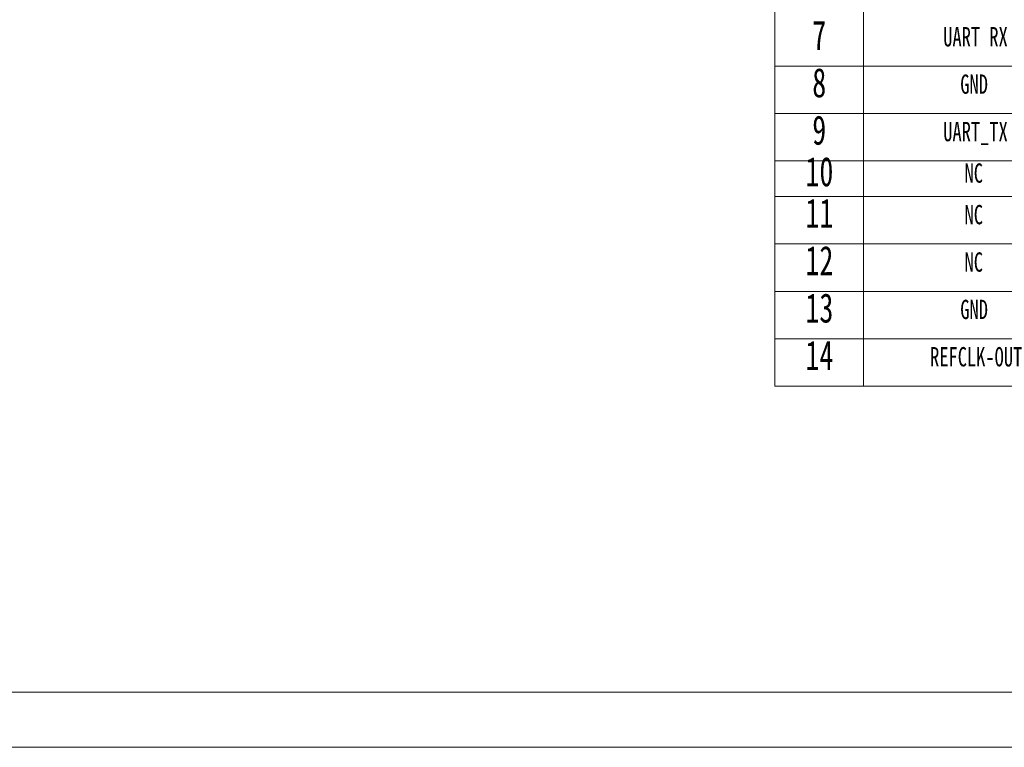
# Model space of a CAD drawing. Header units: millimetres. Extents: x 0 to 841, y 0 to 594.
# Tile 2 of 20: x 177 to 355, y 0 to 132. Entities that reach past the tile are written whole.
import ezdxf

# ---------------------------------------------------------------- set-up
doc = ezdxf.new("R2010")
doc.units = ezdxf.units.MM
for name, color, linetype, lineweight in [('10', 7, 'Continuous', 18), ('Default', 7, 'Continuous', 18), ('图框', 7, 'Continuous', 18)]:
    doc.layers.add(name, color=color, linetype=linetype, lineweight=lineweight)
doc.styles.add('SEACAD_Arial', font='txt', dxfattribs={"width": 0.7})

# ---------------------------------------------------------------- blocks, each defined once
blk = doc.blocks.new('SW_TABLEANNOTATION_0')
at = {"layer": '10', "color": 7, "linetype": 'Continuous'}
for p, q in [((0, 136.04), (0, 0)), ((15.99, 126.93), (15.99, 0)), ((0, 57.86), (173.68, 57.86)), ((0, 49.29), (173.68, 49.29)), ((0, 40.73), (173.68, 40.73)), ((0, 34.27), (173.68, 34.27)), ((0, 25.7), (173.68, 25.7)), ((0, 17.13), (173.68, 17.13)), ((0, 8.57), (173.68, 8.57)), ((0, 0), (173.68, 0))]:
    blk.add_line(p, q, dxfattribs=at)
at = {"layer": '10', "attachment_point": 1, "style": 'SEACAD_Arial'}
for s, insert, char_height, width in [('{\\fsimhei|b0|i0|c0|p34;\\C7;7}', (6.76, 66.08), 5.2917, 4.8997), ('{\\fsimhei|b0|i0|c0|p34;\\C7;UART RX}', (30.44, 64.92), 3.5, 23.8), ('{\\fsimhei|b0|i0|c0|p34;\\C7;8}', (6.76, 57.51), 5.2917, 4.8997), ('{\\fsimhei|b0|i0|c0|p34;\\C7;GND}', (33.52, 56.35), 3.5, 9.8), ('{\\fsimhei|b0|i0|c0|p34;\\C7;9}', (6.76, 48.94), 5.2917, 4.8997), ('{\\fsimhei|b0|i0|c0|p34;\\C7;UART_TX}', (30.44, 47.78), 3.5, 24.15), ('{\\fsimhei|b0|i0|c0|p34;\\C7;10}', (5.53, 41.43), 5.2917, 7.4083), ('{\\fsimhei|b0|i0|c0|p34;\\C7;NC}', (34.29, 40.27), 3.5, 6.4815), ('{\\fsimhei|b0|i0|c0|p34;\\C7;11}', (5.53, 33.92), 5.2917, 6.4676), ('{\\fsimhei|b0|i0|c0|p34;\\C7;NC}', (34.29, 32.76), 3.5, 6.4815), ('{\\fsimhei|b0|i0|c0|p34;\\C7;12}', (5.53, 25.35), 5.2917, 8.1335), ('{\\fsimhei|b0|i0|c0|p34;\\C7;NC}', (34.29, 24.19), 3.5, 6.4815), ('{\\fsimhei|b0|i0|c0|p34;\\C7;13}', (5.53, 16.78), 5.2917, 8.1335), ('{\\fsimhei|b0|i0|c0|p34;\\C7;GND}', (33.52, 15.62), 3.5, 9.8), ('{\\fsimhei|b0|i0|c0|p34;\\C7;14}', (5.53, 8.22), 5.2917, 8.1335), ('{\\fsimhei|b0|i0|c0|p34;\\C7;REFCLK-OUT}', (28.06, 7.06), 3.5, 32.4074)]:
    blk.add_mtext(s, dxfattribs=dict(at, insert=insert, char_height=char_height, width=width))

msp = doc.modelspace()

# ---------------------------------------------------------------- linework, layer by layer
at = {"layer": 'Default', "color": 7, "linetype": 'Continuous'}
msp.add_line((0, 0), (841, 0), dxfattribs=at)
at = {"layer": '图框', "color": 7, "linetype": 'Continuous'}
msp.add_line((831.004, 9.969), (25.004, 9.969), dxfattribs=at)

# ---------------------------------------------------------------- block references
at = {"layer": '10', "color": 7}
msp.add_blockref('SW_TABLEANNOTATION_0', (313.582, 65.302), dxfattribs=at)

doc.saveas('drawing.dxf')
